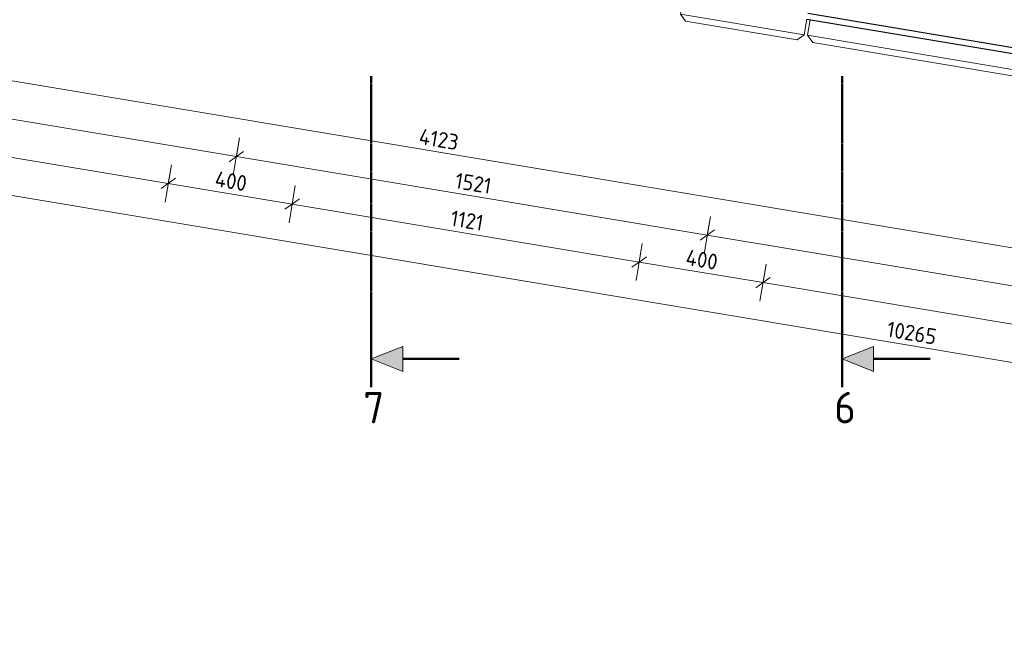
# Model space of a CAD drawing. Header units: millimetres. Extents: x -236694 to -141708, y -41476 to 103952.
# Tile 95 of 103: x -233558 to -230421, y 97604 to 99544. Entities that reach past the tile are written whole.
import ezdxf

# ---------------------------------------------------------------- set-up
doc = ezdxf.new("R2010")
doc.units = ezdxf.units.MM
doc.linetypes.add('XX-CENTER', pattern=[8, 5, -1, 1, -1])
for name, color, linetype, lineweight in [('N-CO-BC-BETONVORM-G', 50, 'Continuous', 25), ('N-CO-KC-KUNSTSTOFVORM-G', 7, 'Continuous', 13), ('N-CO-SC-STAALVORM-G', 10, 'Continuous', 25), ('X-XX-AL-M', 7, 'Continuous', 18), ('X-XX-AL-M-20', 7, 'Continuous', 18), ('X-XX-AL-VERWIJZING_DOORSNEDE-G', 7, 'Continuous', 18), ('X-XX-AL-VERWIJZING_DOORSNEDE-G-1', 7, 'XX-CENTER', 18), ('X-XX-AL-VERWIJZING_DOORSNEDE-G-2', 7, 'Continuous', 50), ('X-XX-AL-VERWIJZING_DOORSNEDE-G-3', 7, 'Continuous', 13), ('X-XX-AL-VERWIJZING_DOORSNEDE-G-4', 7, 'XX-CENTER', 50)]:
    doc.layers.add(name, color=color, linetype=linetype, lineweight=lineweight)
doc.styles.add('NLCS-ISO', font='NLCS-ISO.ttf', dxfattribs={"height": 100})
doc.styles.add('NLCS-ISO_1', font='NLCS-ISO.ttf', dxfattribs={"height": 50})
doc.dimstyles.new('2_5_NLCS_diagonal', dxfattribs={"dimscale": 304.8, "dimtxt": 50.137748, "dimasz": 0.131234, "dimexe": 0.19685, "dimexo": 0.0625, "dimgap": 0, "dimtad": 1, "dimdec": 0, "dimzin": 0, "dimdsep": 46, "dimtxsty": 'NLCS-ISO_1', "dimblk1": 'OBLIQUE', "dimblk2": 'OBLIQUE', "dimsah": 1, "dimcen": 0.09, "dimdle": 0.131234, "dimazin": 0, "dimtfac": 1, "dimtdec": 4, "dimtix": 1, "dimtmove": 0, "dimatfit": 3, "dimfxl": 0.19685, "dimfxlon": 1, "dimtvp": 1, "dimtolj": 1, "dimtzin": 0, "dimarcsym": 2})

# ---------------------------------------------------------------- blocks, each defined once
blk = doc.blocks.new('GM_Hakorit_3820 - GM_Hakorit_3820-3593615-Bovenaanzicht geleidewerk dubbel')
at = {"layer": 'N-CO-KC-KUNSTSTOFVORM-G'}
for p, q in [((-200, 0), (-200, -50)), ((200, -50), (200, 0)), ((-200, -50), (200, -50)), ((-180, -70), (-200, -50)), ((200, -50), (180, -70)), ((180, -70), (-180, -70))]:
    blk.add_line(p, q, dxfattribs=at)
blk = doc.blocks.new('GM_Hakorit_2620 - GM_Hakorit_2620-3643089-Bovenaanzicht geleidewerk dubbel')
at = {"layer": 'N-CO-KC-KUNSTSTOFVORM-G'}
for p, q in [((-1310, -50), (-1310, 0)), ((1310, 0), (1310, -50)), ((1310, -50), (-1310, -50)), ((-1310, -50), (-1290, -70)), ((1290, -70), (1310, -50)), ((1290, -70), (-1290, -70))]:
    blk.add_line(p, q, dxfattribs=at)
blk = doc.blocks.new('DIMBLOCK27-Bovenaanzicht geleidewerk dubbel')
at = {"layer": 'X-XX-AL-M-20'}
for p, q in [((-235732.9, 99646.4), (-235752.6, 99528.1)), ((-235742.8, 99587.2), (-235732.9, 99646.4)), ((-235782.2, 99593.8), (-232867.4, 99108)), ((-235742.8, 99587.2), (-235765.8, 99570.8)), ((-235742.8, 99587.2), (-235719.7, 99603.7)), ((-232857.6, 99167.2), (-232877.3, 99048.8)), ((-232867.4, 99108), (-232857.6, 99167.2)), ((-232867.4, 99108), (-232844.4, 99124.5)), ((-232867.4, 99108), (-232890.4, 99091.6))]:
    blk.add_line(p, q, dxfattribs=at)
at = {"layer": 'X-XX-AL-M-20', "color": 0, "insert": (-234358.3, 99422.5), "char_height": 50, "width": 155.522, "attachment_point": 1, "rotation": 350.5377, "line_spacing_factor": 1.135194, "style": 'NLCS-ISO_1'}
blk.add_mtext('2915', dxfattribs=at)
blk = doc.blocks.new('_Oblique')
at = {"color": 0, "linetype": 'ByBlock', "lineweight": -2}
blk.add_line((-0.5, -0.5), (0.5, 0.5), dxfattribs=at)
blk = doc.blocks.new('DIMBLOCK28-Bovenaanzicht geleidewerk dubbel')
at = {"layer": 'X-XX-AL-M-20'}
for p, q in [((-232857.6, 99167.2), (-232877.3, 99048.8)), ((-232867.4, 99108), (-232857.6, 99167.2)), ((-232867.4, 99108), (-232844.4, 99124.5)), ((-232867.4, 99108), (-232890.4, 99091.6)), ((-232867.4, 99108), (-231367.4, 98858)), ((-231357.6, 98917.2), (-231377.3, 98798.8)), ((-231367.4, 98858), (-231357.6, 98917.2)), ((-231367.4, 98858), (-231344.4, 98874.5)), ((-231367.4, 98858), (-231390.4, 98841.6))]:
    blk.add_line(p, q, dxfattribs=at)
at = {"layer": 'X-XX-AL-M-20', "color": 0, "insert": (-232165.5, 99057.1), "char_height": 50, "width": 143.034, "attachment_point": 1, "rotation": 350.5377, "line_spacing_factor": 1.135194, "style": 'NLCS-ISO_1'}
blk.add_mtext('1521', dxfattribs=at)
blk = doc.blocks.new('DIMBLOCK29-Bovenaanzicht geleidewerk dubbel')
at = {"layer": 'X-XX-AL-M-20'}
for p, q in [((-231357.6, 98917.2), (-231377.3, 98798.8)), ((-231367.4, 98858), (-231357.6, 98917.2)), ((-231367.4, 98858), (-231344.4, 98874.5)), ((-231367.4, 98858), (-231390.4, 98841.6)), ((-231367.4, 98858), (-228367.4, 98358)), ((-228357.6, 98417.2), (-228377.3, 98298.8)), ((-228367.4, 98358), (-228357.6, 98417.2)), ((-228367.4, 98358), (-228344.4, 98374.5)), ((-228367.4, 98358), (-228390.4, 98341.6))]:
    blk.add_line(p, q, dxfattribs=at)
at = {"layer": 'X-XX-AL-M-20', "color": 0, "insert": (-229923, 98683.3), "char_height": 50, "width": 161.198, "attachment_point": 1, "rotation": 350.5377, "line_spacing_factor": 1.135194, "style": 'NLCS-ISO_1'}
blk.add_mtext('3041', dxfattribs=at)
blk = doc.blocks.new('DIMBLOCK32-Bovenaanzicht geleidewerk dubbel')
at = {"layer": 'X-XX-AL-M-20'}
for p, q in [((-235772.3, 99409.7), (-235792.1, 99291.3)), ((-235782.2, 99350.5), (-235772.3, 99409.7)), ((-235821.7, 99357.1), (-225617.4, 97656.4)), ((-235782.2, 99350.5), (-235805.2, 99334.1)), ((-235782.2, 99350.5), (-235759.2, 99366.9)), ((-225647, 97722.1), (-225666.7, 97603.8)), ((-225656.9, 97662.9), (-225647, 97722.1)), ((-225656.9, 97662.9), (-225633.9, 97679.4)), ((-225656.9, 97662.9), (-225679.9, 97646.5))]:
    blk.add_line(p, q, dxfattribs=at)
at = {"layer": 'X-XX-AL-M-20', "color": 0, "insert": (-230790, 98584.5), "char_height": 50, "width": 197.524, "attachment_point": 1, "rotation": 350.5377, "line_spacing_factor": 1.135194, "style": 'NLCS-ISO_1'}
blk.add_mtext('10265', dxfattribs=at)
blk = doc.blocks.new('DIMBLOCK33-Bovenaanzicht geleidewerk dubbel')
at = {"layer": 'X-XX-AL-M-20'}
for p, q in [((-235752.6, 99528.1), (-235772.3, 99409.7)), ((-235762.5, 99468.9), (-235752.6, 99528.1)), ((-235801.9, 99475.4), (-233084.4, 99022.5)), ((-235762.5, 99468.9), (-235785.5, 99452.4)), ((-235762.5, 99468.9), (-235739.5, 99485.3)), ((-233074.6, 99081.7), (-233094.3, 98963.3)), ((-233084.4, 99022.5), (-233074.6, 99081.7)), ((-233084.4, 99022.5), (-233107.4, 99006.1)), ((-233084.4, 99022.5), (-233061.4, 99039))]:
    blk.add_line(p, q, dxfattribs=at)
at = {"layer": 'X-XX-AL-M-20', "color": 0, "insert": (-234476.7, 99320.6), "char_height": 50, "width": 155.522, "attachment_point": 1, "rotation": 350.5377, "line_spacing_factor": 1.135194, "style": 'NLCS-ISO_1'}
blk.add_mtext('2715', dxfattribs=at)
blk = doc.blocks.new('DIMBLOCK34-Bovenaanzicht geleidewerk dubbel')
at = {"layer": 'X-XX-AL-M-20'}
for p, q in [((-233074.6, 99081.7), (-233094.3, 98963.3)), ((-233084.4, 99022.5), (-233074.6, 99081.7)), ((-233084.4, 99022.5), (-233107.4, 99006.1)), ((-233084.4, 99022.5), (-233061.4, 99039)), ((-233084.4, 99022.5), (-232689.9, 98956.8)), ((-232680, 99015.9), (-232699.7, 98897.6)), ((-232689.9, 98956.8), (-232680, 99015.9)), ((-232689.9, 98956.8), (-232666.8, 98973.2)), ((-232689.9, 98956.8), (-232712.9, 98940.3))]:
    blk.add_line(p, q, dxfattribs=at)
at = {"layer": 'X-XX-AL-M-20', "color": 0, "insert": (-232930.6, 99062.9), "char_height": 50, "width": 131.683, "attachment_point": 1, "rotation": 350.5377, "line_spacing_factor": 1.135194, "style": 'NLCS-ISO_1'}
blk.add_mtext('400', dxfattribs=at)
blk = doc.blocks.new('DIMBLOCK35-Bovenaanzicht geleidewerk dubbel')
at = {"layer": 'X-XX-AL-M-20'}
for p, q in [((-232680, 99015.9), (-232699.7, 98897.6)), ((-232689.9, 98956.8), (-232680, 99015.9)), ((-232689.9, 98956.8), (-232666.8, 98973.2)), ((-232689.9, 98956.8), (-232712.9, 98940.3)), ((-232689.9, 98956.8), (-231584.4, 98772.5)), ((-231574.6, 98831.7), (-231594.3, 98713.3)), ((-231584.4, 98772.5), (-231574.6, 98831.7)), ((-231584.4, 98772.5), (-231607.4, 98756.1)), ((-231584.4, 98772.5), (-231561.4, 98789))]:
    blk.add_line(p, q, dxfattribs=at)
at = {"layer": 'X-XX-AL-M-20', "color": 0, "insert": (-232180.1, 98937.8), "char_height": 50, "width": 130.547, "attachment_point": 1, "rotation": 350.5377, "line_spacing_factor": 1.135194, "style": 'NLCS-ISO_1'}
blk.add_mtext('1121', dxfattribs=at)
blk = doc.blocks.new('DIMBLOCK36-Bovenaanzicht geleidewerk dubbel')
at = {"layer": 'X-XX-AL-M-20'}
for p, q in [((-231574.6, 98831.7), (-231594.3, 98713.3)), ((-231584.4, 98772.5), (-231574.6, 98831.7)), ((-231584.4, 98772.5), (-231607.4, 98756.1)), ((-231584.4, 98772.5), (-231561.4, 98789)), ((-231584.4, 98772.5), (-231189.9, 98706.8)), ((-231180, 98765.9), (-231199.7, 98647.6)), ((-231189.9, 98706.8), (-231180, 98765.9)), ((-231189.9, 98706.8), (-231166.8, 98723.2)), ((-231189.9, 98706.8), (-231212.9, 98690.3))]:
    blk.add_line(p, q, dxfattribs=at)
at = {"layer": 'X-XX-AL-M-20', "color": 0, "insert": (-231430.6, 98812.9), "char_height": 50, "width": 131.683, "attachment_point": 1, "rotation": 350.5377, "line_spacing_factor": 1.135194, "style": 'NLCS-ISO_1'}
blk.add_mtext('400', dxfattribs=at)
blk = doc.blocks.new('DIMBLOCK37-Bovenaanzicht geleidewerk dubbel')
at = {"layer": 'X-XX-AL-M-20'}
for p, q in [((-231180, 98765.9), (-231199.7, 98647.6)), ((-231189.9, 98706.8), (-231180, 98765.9)), ((-231189.9, 98706.8), (-231166.8, 98723.2)), ((-231189.9, 98706.8), (-231212.9, 98690.3)), ((-231189.9, 98706.8), (-228584.4, 98272.5)), ((-228574.6, 98331.7), (-228594.3, 98213.3)), ((-228584.4, 98272.5), (-228574.6, 98331.7)), ((-228584.4, 98272.5), (-228607.4, 98256.1)), ((-228584.4, 98272.5), (-228561.4, 98289))]:
    blk.add_line(p, q, dxfattribs=at)
at = {"layer": 'X-XX-AL-M-20', "color": 0, "insert": (-229942.7, 98564.9), "char_height": 50, "width": 161.198, "attachment_point": 1, "rotation": 350.5377, "line_spacing_factor": 1.135194, "style": 'NLCS-ISO_1'}
blk.add_mtext('2641', dxfattribs=at)
blk = doc.blocks.new('Section - Doorsnede_Tail-514632-Bovenaanzicht geleidewerk dubbel')
at = {"layer": 'X-XX-AL-VERWIJZING_DOORSNEDE-G'}
blk.add_hatch(color=256, dxfattribs=at).paths.add_polyline_path([(6.49, -5), (2.49, -5), (4.49, 0)], flags=0)
at = {"layer": 'X-XX-AL-VERWIJZING_DOORSNEDE-G-2'}
for p, q in [((0, 0), (7.5, 0)), ((4.49, -5), (4.49, -14))]:
    blk.add_line(p, q, dxfattribs=at)
at = {"layer": 'X-XX-AL-VERWIJZING_DOORSNEDE-G-3'}
for p, q in [((4.49, 0), (2.49, -5)), ((6.49, -5), (4.49, 0)), ((2.49, -5), (6.49, -5))]:
    blk.add_line(p, q, dxfattribs=at)
blk = doc.blocks.new('DIMBLOCK56-Bovenaanzicht geleidewerk dubbel')
at = {"layer": 'X-XX-AL-M-20'}
for p, q in [((-234248.8, 99520.7), (-234268.5, 99402.4)), ((-234258.7, 99461.5), (-234248.8, 99520.7)), ((-234258.7, 99461.5), (-234235.6, 99478)), ((-234258.7, 99461.5), (-234281.7, 99445.1)), ((-230191.4, 98783.7), (-234258.7, 99461.5)), ((-230181.5, 98842.8), (-230201.2, 98724.5)), ((-230191.4, 98783.7), (-230181.5, 98842.8)), ((-230191.4, 98783.7), (-230214.4, 98767.2)), ((-230191.4, 98783.7), (-230168.3, 98800.1))]:
    blk.add_line(p, q, dxfattribs=at)
at = {"layer": 'X-XX-AL-M-20', "color": 0, "insert": (-232280.5, 99197.9), "char_height": 50, "width": 161.198, "attachment_point": 1, "rotation": 350.5377, "line_spacing_factor": 1.135194, "style": 'NLCS-ISO_1'}
blk.add_mtext('4123', dxfattribs=at)

msp = doc.modelspace()

# ---------------------------------------------------------------- linework, layer by layer
at = {"layer": 'N-CO-SC-STAALVORM-G'}
for p, q in [((-231047, 99563.9), (-228441.6, 99129.7)), ((-231050.1, 99545.2), (-228444.7, 99111))]:
    msp.add_line(p, q, dxfattribs=at)
at = {"layer": 'X-XX-AL-VERWIJZING_DOORSNEDE-G-4'}
for p, q in [((-232437.7, 99364.1), (-232437.7, 98374.1)), ((-230937.7, 99364.1), (-230937.7, 98374.1))]:
    msp.add_line(p, q, dxfattribs=at)

# ---------------------------------------------------------------- block references
at = {"layer": 'N-CO-BC-BETONVORM-G'}
for name, p, rotation in [('GM_Hakorit_3820 - GM_Hakorit_3820-3593615-Bovenaanzicht geleidewerk dubbel', (-231247.4, 99578.1), 350.5376777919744), ('GM_Hakorit_2620 - GM_Hakorit_2620-3643089-Bovenaanzicht geleidewerk dubbel', (-229747.4, 99328.1), 350.5376777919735)]:
    msp.add_blockref(name, p, dxfattribs=dict(at, rotation=rotation))
at = {"layer": 'X-XX-AL-VERWIJZING_DOORSNEDE-G-1', "xscale": 19.99999999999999, "yscale": 19.99999999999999, "zscale": 19.99999999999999, "rotation": 89.99999999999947}
for p in [(-232437.7, 98374.1), (-230937.7, 98374.1)]:
    msp.add_blockref('Section - Doorsnede_Tail-514632-Bovenaanzicht geleidewerk dubbel', p, dxfattribs=at)

# ---------------------------------------------------------------- texts
at = {"layer": 'X-XX-AL-VERWIJZING_DOORSNEDE-G', "char_height": 100, "width": 84.979, "attachment_point": 1, "style": 'NLCS-ISO'}
for s, insert in [('7', (-232463.1, 98359.1)), ('6', (-230963.1, 98359.1))]:
    msp.add_mtext(s, dxfattribs=dict(at, insert=insert))

# ---------------------------------------------------------------- dimensions: what is measured, and where the dimension line sits
at = {"layer": 'X-XX-AL-M'}
for base, p1, p2, override, picture, middle in [((-232867.4, 99108), (-235732.9, 99646.4), (-232857.6, 99167.2), {"dimpost": '<>', "dimfxl": 2915.00189}, 'DIMBLOCK27-Bovenaanzicht geleidewerk dubbel', (-234301, 99372.3)), ((-233084.4, 99022.5), (-235752.6, 99528.1), (-233074.6, 99081.7), {"dimpost": '<>', "dimfxl": 2715.00189}, 'DIMBLOCK33-Bovenaanzicht geleidewerk dubbel', (-234419.3, 99270.4)), ((-234258.7, 99461.5), (-230181.5, 98842.8), (-234248.8, 99520.7), {"dimpost": '<>', "dimfxl": 4123.407754}, 'DIMBLOCK56-Bovenaanzicht geleidewerk dubbel', (-232220.9, 99147.3)), ((-225656.9, 97662.9), (-235772.3, 99409.7), (-225647, 97722.1), {"dimpost": '<>', "dimfxl": 10265.006614}, 'DIMBLOCK32-Bovenaanzicht geleidewerk dubbel', (-230715.4, 98531.4)), ((-231367.4, 98858), (-232857.6, 99167.2), (-231357.6, 98917.2), {"dimpost": '<>', "dimfxl": 1520.690633}, 'DIMBLOCK28-Bovenaanzicht geleidewerk dubbel', (-232113.3, 99007.7)), ((-232689.9, 98956.8), (-233074.6, 99081.7), (-232680, 99015.9), {"dimpost": '<>', "dimfxl": 400}, 'DIMBLOCK34-Bovenaanzicht geleidewerk dubbel', (-232883, 99014.3)), ((-231584.4, 98772.5), (-232680, 99015.9), (-231574.6, 98831.7), {"dimpost": '<>', "dimfxl": 1120.690633}, 'DIMBLOCK35-Bovenaanzicht geleidewerk dubbel', (-232133, 98889.3)), ((-228367.4, 98358), (-231357.6, 98917.2), (-228357.6, 98417.2), {"dimpost": '<>', "dimfxl": 3041.381265}, 'DIMBLOCK29-Bovenaanzicht geleidewerk dubbel', (-229863.3, 98632.7)), ((-231189.9, 98706.8), (-231574.6, 98831.7), (-231180, 98765.9), {"dimpost": '<>', "dimfxl": 400}, 'DIMBLOCK36-Bovenaanzicht geleidewerk dubbel', (-231383, 98764.3)), ((-228584.4, 98272.5), (-231180, 98765.9), (-228574.6, 98331.7), {"dimpost": '<>', "dimfxl": 2641.381265}, 'DIMBLOCK37-Bovenaanzicht geleidewerk dubbel', (-229883, 98514.3))]:
    dim = msp.add_linear_dim(base=base, p1=p1, p2=p2, angle=350.5377, dimstyle='2_5_NLCS_diagonal', override=override, dxfattribs=at)
    dim.commit()
    dim.dimension.update_dxf_attribs({"geometry": picture, "text_midpoint": middle})

doc.saveas('drawing.dxf')
